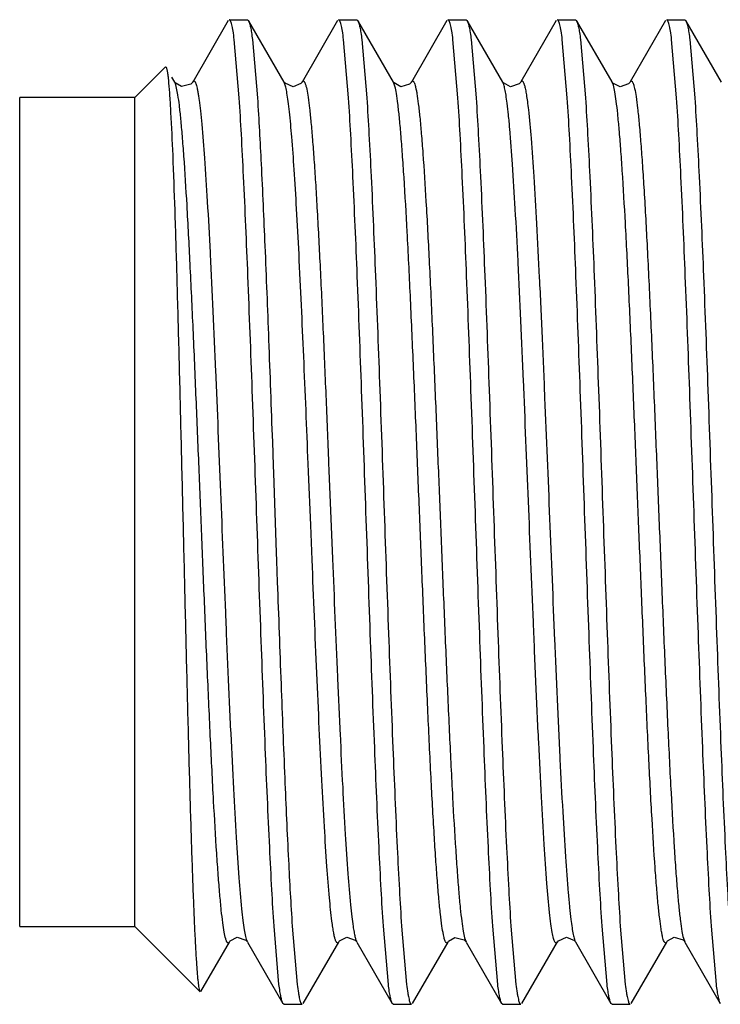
# Model space of a CAD drawing. Header units: inches. Extents: x 0 to 22, y 0 to 17.
# Tile 16 of 42: x 7.298 to 7.476, y 9.406 to 9.656. Entities that reach past the tile are written whole.
import ezdxf

# ---------------------------------------------------------------- set-up
doc = ezdxf.new("R2010")
doc.units = ezdxf.units.IN
doc.header["$LTSCALE"] = 1.21
doc.header["$MEASUREMENT"] = 0
doc.layers.get('0').update_dxf_attribs({"linetype": 'CONTINUOUS'})

msp = doc.modelspace()

# ---------------------------------------------------------------- linework, layer by layer
at = {"color": 7, "linetype": 'CONTINUOUS'}
for p, q in [((7.35076, 9.65542), (7.34175, 9.63983)), ((7.35104, 9.65565), (7.35565, 9.65565)), ((7.35565, 9.65565), (7.35592, 9.65542)), ((7.36494, 9.63983), (7.35592, 9.65542)), ((7.37854, 9.65542), (7.36952, 9.63983)), ((7.37881, 9.65565), (7.38343, 9.65565)), ((7.38343, 9.65565), (7.3837, 9.65542)), ((7.39272, 9.63983), (7.3837, 9.65542)), ((7.40632, 9.65542), (7.3973, 9.63983)), ((7.40659, 9.65565), (7.41121, 9.65565)), ((7.41121, 9.65565), (7.41148, 9.65542)), ((7.4205, 9.63983), (7.41148, 9.65542)), ((7.4341, 9.65543), (7.42509, 9.63985)), ((7.43437, 9.65565), (7.43899, 9.65565)), ((7.43899, 9.65565), (7.43925, 9.65543)), ((7.44827, 9.63985), (7.43926, 9.65543)), ((7.46188, 9.65542), (7.45286, 9.63984)), ((7.46215, 9.65565), (7.46677, 9.65565)), ((7.46677, 9.65565), (7.46704, 9.65542)), ((7.47606, 9.63983), (7.46704, 9.65542)), ((7.35356, 9.63581), (7.3523, 9.65059)), ((7.35692, 9.65059), (7.35818, 9.63581)), ((7.38134, 9.63581), (7.38007, 9.65059)), ((7.3847, 9.65059), (7.38596, 9.63581)), ((7.40912, 9.63581), (7.40785, 9.65059)), ((7.41247, 9.65059), (7.41374, 9.63581)), ((7.43689, 9.63581), (7.43563, 9.65059)), ((7.44025, 9.65059), (7.44151, 9.63581)), ((7.46467, 9.63581), (7.46341, 9.65059)), ((7.46803, 9.65059), (7.46929, 9.63581)), ((7.32704, 9.6359), (7.3348, 9.64366)), ((7.3348, 9.64366), (7.33499, 9.6436)), ((7.33717, 9.63983), (7.33646, 9.64106)), ((7.365, 9.63974), (7.36494, 9.63983)), ((7.39275, 9.63979), (7.39272, 9.63984)), ((7.42052, 9.63979), (7.4205, 9.63984)), ((7.42508, 9.63984), (7.42509, 9.63985)), ((7.44827, 9.63984), (7.44827, 9.63985)), ((7.44833, 9.63975), (7.44828, 9.63983)), ((7.29779, 9.4254), (7.29779, 9.6359)), ((7.32704, 9.6359), (7.29779, 9.6359)), ((7.32704, 9.4254), (7.32704, 9.6359)), ((7.36197, 9.54844), (7.36218, 9.54249)), ((7.36218, 9.54249), (7.36225, 9.54049)), ((7.36225, 9.54049), (7.36296, 9.52038)), ((7.36296, 9.52038), (7.36304, 9.51824)), ((7.36304, 9.51824), (7.36323, 9.51286)), ((7.29779, 9.4254), (7.32704, 9.4254)), ((7.32704, 9.4254), (7.3436, 9.40884)), ((7.36366, 9.41072), (7.3624, 9.4255)), ((7.36702, 9.4255), (7.36828, 9.41072)), ((7.39144, 9.41072), (7.39018, 9.4255)), ((7.3948, 9.4255), (7.39606, 9.41072)), ((7.41922, 9.41072), (7.41795, 9.4255)), ((7.42257, 9.4255), (7.42384, 9.41072)), ((7.44699, 9.41072), (7.44573, 9.4255)), ((7.45035, 9.42549), (7.45161, 9.41072)), ((7.47477, 9.41072), (7.47351, 9.4255)), ((7.34378, 9.4089), (7.35105, 9.42147)), ((7.35549, 9.42169), (7.35563, 9.42148)), ((7.35563, 9.42147), (7.36465, 9.40589)), ((7.36981, 9.40589), (7.37883, 9.42147)), ((7.38327, 9.42168), (7.38341, 9.42148)), ((7.38341, 9.42147), (7.39243, 9.40589)), ((7.39759, 9.40588), (7.4066, 9.42146)), ((7.41099, 9.42175), (7.41119, 9.42148)), ((7.41119, 9.42147), (7.42021, 9.40588)), ((7.42537, 9.40589), (7.43439, 9.42148)), ((7.43889, 9.4216), (7.43897, 9.42148)), ((7.43897, 9.42148), (7.44798, 9.40589)), ((7.45314, 9.40588), (7.46216, 9.42147)), ((7.46656, 9.42174), (7.46674, 9.42148)), ((7.46675, 9.42147), (7.46676, 9.42145)), ((7.46676, 9.42145), (7.47577, 9.40588)), ((7.36492, 9.40565), (7.36465, 9.40589)), ((7.36492, 9.40565), (7.36954, 9.40565)), ((7.3927, 9.40565), (7.39243, 9.40589)), ((7.3927, 9.40565), (7.39732, 9.40565)), ((7.42048, 9.40565), (7.42021, 9.40588)), ((7.42048, 9.40565), (7.4251, 9.40565)), ((7.44826, 9.40565), (7.44799, 9.40589)), ((7.44826, 9.40565), (7.45288, 9.40565))]:
    msp.add_line(p, q, dxfattribs=at)
at = {"color": 9, "linetype": 'CONTINUOUS'}
for p, q in [((7.34175, 9.63983), (7.34203, 9.6401)), ((7.33744, 9.63915), (7.33717, 9.63983)), ((7.33798, 9.6366), (7.33744, 9.63915)), ((7.36509, 9.63952), (7.36494, 9.63983)), ((7.39311, 9.63875), (7.39272, 9.63983)), ((7.4486, 9.639), (7.44828, 9.63983)), ((7.37117, 9.54087), (7.37108, 9.54289)), ((7.37627, 9.5431), (7.37635, 9.54108)), ((7.37171, 9.52735), (7.37117, 9.54087)), ((7.37635, 9.54108), (7.37709, 9.5229)), ((7.37198, 9.52071), (7.37171, 9.52735)), ((7.37709, 9.5229), (7.37726, 9.51878)), ((7.37207, 9.51851), (7.37198, 9.52071)), ((7.3555, 9.42176), (7.35563, 9.42148)), ((7.41082, 9.42249), (7.41119, 9.42148)), ((7.46639, 9.42243), (7.46674, 9.42148))]:
    msp.add_line(p, q, dxfattribs=at)
at = {"color": 7, "linetype": 'CONTINUOUS'}
for points in [[(7.34174, 9.63982), (7.34126, 9.63926), (7.33889, 9.63865), (7.3373, 9.63963), (7.33717, 9.63982)], [(7.36952, 9.63983), (7.36925, 9.63946), (7.36725, 9.6386), (7.36519, 9.6395), (7.365, 9.63974)], [(7.3973, 9.63983), (7.39685, 9.63929), (7.39458, 9.63863), (7.3929, 9.63958), (7.39275, 9.63979)], [(7.42508, 9.63983), (7.42469, 9.63935), (7.42247, 9.63862), (7.42068, 9.63958), (7.42052, 9.63979)], [(7.45285, 9.63983), (7.45248, 9.63936), (7.45035, 9.63861), (7.4485, 9.63952), (7.44833, 9.63975)], [(7.35105, 9.42147), (7.35123, 9.42173), (7.35302, 9.42269), (7.35525, 9.42196), (7.35549, 9.42169)], [(7.37883, 9.42147), (7.37906, 9.42179), (7.38091, 9.4227), (7.38303, 9.42195), (7.38327, 9.42168)], [(7.40661, 9.42147), (7.40675, 9.42168), (7.40834, 9.42265), (7.41071, 9.42205), (7.41099, 9.42175)], [(7.43439, 9.42147), (7.43463, 9.42181), (7.43669, 9.42271), (7.43869, 9.42185), (7.43889, 9.4216)], [(7.46216, 9.42147), (7.46234, 9.42173), (7.46403, 9.42268), (7.46629, 9.42202), (7.46656, 9.42174)]]:
    msp.add_lwpolyline(points, dxfattribs=at)
for points, knots in [([(7.3523, 9.65059), (7.3522, 9.65133), (7.35206, 9.65236), (7.35184, 9.65362), (7.35168, 9.65433), (7.35153, 9.65489), (7.3514, 9.65526), (7.35128, 9.65547), (7.35119, 9.65559), (7.35109, 9.65565), (7.35104, 9.65565)], [0, 0, 0, 0, 0.419292, 0.585667, 0.72319, 0.832019, 0.91265, 0.942833, 0.966773, 1, 1, 1, 1]), ([(7.35592, 9.65542), (7.35597, 9.65533), (7.35606, 9.65513), (7.35625, 9.65458), (7.35646, 9.65365), (7.3567, 9.65225), (7.35684, 9.65119), (7.35692, 9.65059)], [0, 0, 0, 0, 0.059009, 0.136373, 0.347764, 0.635621, 1, 1, 1, 1]), ([(7.38007, 9.65059), (7.37998, 9.65133), (7.37984, 9.65236), (7.37962, 9.65362), (7.37946, 9.65433), (7.37931, 9.65489), (7.37917, 9.65526), (7.37906, 9.65547), (7.37897, 9.65559), (7.37887, 9.65565), (7.37881, 9.65565)], [0, 0, 0, 0, 0.419289, 0.585664, 0.723187, 0.832017, 0.912648, 0.942831, 0.966772, 1, 1, 1, 1]), ([(7.3837, 9.65542), (7.38375, 9.65533), (7.38384, 9.65513), (7.38402, 9.65458), (7.38423, 9.65365), (7.38448, 9.65225), (7.38462, 9.65119), (7.3847, 9.65059)], [0, 0, 0, 0, 0.059117, 0.136564, 0.348026, 0.63582, 1, 1, 1, 1]), ([(7.40785, 9.65059), (7.40776, 9.65133), (7.40762, 9.65236), (7.40739, 9.65362), (7.40724, 9.65433), (7.40709, 9.65489), (7.40695, 9.65526), (7.40684, 9.65547), (7.40675, 9.65559), (7.40665, 9.65565), (7.40659, 9.65565)], [0, 0, 0, 0, 0.419265, 0.585632, 0.723152, 0.831982, 0.912619, 0.942807, 0.966754, 1, 1, 1, 1]), ([(7.41147, 9.65542), (7.41152, 9.65534), (7.41161, 9.65513), (7.4118, 9.65459), (7.41201, 9.65366), (7.41225, 9.65226), (7.4124, 9.65119), (7.41247, 9.65059)], [0, 0, 0, 0, 0.058702, 0.135859, 0.347104, 0.635139, 1, 1, 1, 1]), ([(7.43563, 9.65059), (7.43554, 9.65133), (7.4354, 9.65236), (7.43517, 9.65362), (7.43502, 9.65433), (7.43487, 9.65489), (7.43473, 9.65526), (7.43462, 9.65547), (7.43452, 9.65559), (7.43443, 9.65565), (7.43437, 9.65565)], [0, 0, 0, 0, 0.419072, 0.585351, 0.722795, 0.831573, 0.912203, 0.94242, 0.966432, 1, 1, 1, 1]), ([(7.43926, 9.65543), (7.4393, 9.65534), (7.4394, 9.65514), (7.43958, 9.6546), (7.43979, 9.65367), (7.44003, 9.65226), (7.44018, 9.65119), (7.44025, 9.65059)], [0, 0, 0, 0, 0.058513, 0.135477, 0.346497, 0.634642, 1, 1, 1, 1]), ([(7.46341, 9.65059), (7.46332, 9.65133), (7.46317, 9.65236), (7.46295, 9.65362), (7.46279, 9.65433), (7.46264, 9.65489), (7.4625, 9.65526), (7.46239, 9.65547), (7.4623, 9.65559), (7.4622, 9.65565), (7.46215, 9.65565)], [0, 0, 0, 0, 0.419466, 0.585926, 0.723525, 0.83241, 0.913055, 0.943214, 0.967092, 1, 1, 1, 1]), ([(7.46704, 9.65542), (7.46709, 9.65533), (7.46718, 9.65512), (7.46736, 9.65458), (7.46757, 9.65365), (7.46781, 9.65225), (7.46795, 9.65119), (7.46803, 9.65059)], [0, 0, 0, 0, 0.059155, 0.13663, 0.348115, 0.635887, 1, 1, 1, 1]), ([(7.33499, 9.64359), (7.33502, 9.64353), (7.33508, 9.64338), (7.3352, 9.64295), (7.33533, 9.64218), (7.33549, 9.64099), (7.33558, 9.64007), (7.33563, 9.63955)], [0, 0, 0, 0, 0.049223, 0.119616, 0.325584, 0.619114, 1, 1, 1, 1]), ([(7.33563, 9.63955), (7.33573, 9.63846), (7.33592, 9.63599), (7.33628, 9.62988), (7.33671, 9.62022), (7.33721, 9.60643), (7.3377, 9.59008), (7.3382, 9.5717), (7.33869, 9.55191), (7.33919, 9.53135), (7.33968, 9.51067), (7.34017, 9.49053), (7.34058, 9.47437), (7.34091, 9.46219), (7.34116, 9.45377), (7.3414, 9.44593), (7.34165, 9.43872), (7.34189, 9.4322), (7.34213, 9.42642), (7.34237, 9.42142), (7.34258, 9.41775), (7.34275, 9.41524), (7.34287, 9.41367), (7.34299, 9.41232), (7.34311, 9.41119), (7.34323, 9.41029), (7.34334, 9.4096), (7.34344, 9.40917), (7.34353, 9.40894), (7.34358, 9.40886), (7.3436, 9.40884)], [0, 0, 0, 0, 0.014197, 0.032275, 0.079434, 0.13986, 0.211514, 0.291993, 0.378663, 0.468702, 0.559232, 0.647388, 0.730416, 0.769199, 0.805764, 0.839823, 0.871128, 0.899453, 0.924572, 0.946306, 0.964514, 0.972252, 0.979057, 0.984919, 0.989833, 0.993794, 0.9968, 0.998857, 0.999537, 1, 1, 1, 1]), ([(7.3624, 9.4255), (7.3622, 9.42858), (7.36181, 9.43524), (7.36104, 9.45032), (7.36011, 9.47199), (7.35905, 9.50038), (7.35798, 9.53065), (7.35691, 9.56093), (7.35584, 9.58932), (7.35492, 9.61099), (7.35415, 9.62607), (7.35376, 9.63273), (7.35356, 9.63581)], [0, 0, 0, 0, 0.04399, 0.09506, 0.215228, 0.353058, 0.500002, 0.646946, 0.784775, 0.904941, 0.956011, 1, 1, 1, 1]), ([(7.35818, 9.63581), (7.35855, 9.63022), (7.35922, 9.6177), (7.36014, 9.59721), (7.36106, 9.57367), (7.36166, 9.55707), (7.36197, 9.54844)], [0, 0, 0, 0, 0.192062, 0.430251, 0.703715, 1, 1, 1, 1]), ([(7.39018, 9.4255), (7.38997, 9.42858), (7.38958, 9.43524), (7.38882, 9.45032), (7.38789, 9.47199), (7.38683, 9.50038), (7.38576, 9.53065), (7.38469, 9.56093), (7.38362, 9.58932), (7.3827, 9.61099), (7.38193, 9.62607), (7.38154, 9.63273), (7.38134, 9.63581)], [0, 0, 0, 0, 0.04399, 0.095061, 0.215228, 0.353058, 0.500002, 0.646946, 0.784775, 0.904941, 0.956011, 1, 1, 1, 1]), ([(7.38596, 9.63581), (7.38616, 9.63273), (7.38655, 9.62607), (7.38732, 9.61099), (7.38824, 9.58932), (7.38931, 9.56093), (7.39038, 9.53065), (7.39145, 9.50038), (7.39251, 9.47198), (7.39344, 9.45032), (7.3942, 9.43524), (7.39459, 9.42858), (7.3948, 9.4255)], [0, 0, 0, 0, 0.04399, 0.095061, 0.215228, 0.353058, 0.500002, 0.646946, 0.784775, 0.904941, 0.956011, 1, 1, 1, 1]), ([(7.41795, 9.4255), (7.41775, 9.42858), (7.41736, 9.43524), (7.41659, 9.45032), (7.41567, 9.47199), (7.41461, 9.50038), (7.41354, 9.53065), (7.41246, 9.56093), (7.4114, 9.58932), (7.41048, 9.61099), (7.40971, 9.62607), (7.40932, 9.63273), (7.40912, 9.63581)], [0, 0, 0, 0, 0.04399, 0.09506, 0.215228, 0.353057, 0.500002, 0.646946, 0.784775, 0.904941, 0.95601, 1, 1, 1, 1]), ([(7.41374, 9.63581), (7.41394, 9.63273), (7.41433, 9.62607), (7.4151, 9.61099), (7.41602, 9.58932), (7.41708, 9.56093), (7.41815, 9.53065), (7.41923, 9.50038), (7.42029, 9.47199), (7.42121, 9.45032), (7.42198, 9.43524), (7.42237, 9.42858), (7.42257, 9.4255)], [0, 0, 0, 0, 0.04399, 0.09506, 0.215228, 0.353057, 0.500001, 0.646946, 0.784775, 0.904941, 0.95601, 1, 1, 1, 1]), ([(7.44573, 9.4255), (7.44553, 9.42858), (7.44514, 9.43524), (7.44437, 9.45032), (7.44345, 9.47199), (7.44238, 9.50038), (7.44131, 9.53065), (7.44024, 9.56093), (7.43917, 9.58932), (7.43825, 9.61099), (7.43749, 9.62607), (7.43709, 9.63273), (7.43689, 9.63581)], [0, 0, 0, 0, 0.04399, 0.095061, 0.215228, 0.353058, 0.500003, 0.646947, 0.784775, 0.904941, 0.956011, 1, 1, 1, 1]), ([(7.44151, 9.63581), (7.44171, 9.63272), (7.44211, 9.62607), (7.44287, 9.61098), (7.4438, 9.58931), (7.44486, 9.56092), (7.44593, 9.53065), (7.447, 9.50037), (7.44807, 9.47198), (7.44899, 9.45031), (7.44976, 9.43523), (7.45015, 9.42857), (7.45035, 9.42549)], [0, 0, 0, 0, 0.043994, 0.095068, 0.21524, 0.353072, 0.500017, 0.646959, 0.784785, 0.904946, 0.956013, 1, 1, 1, 1]), ([(7.47351, 9.4255), (7.47331, 9.42858), (7.47292, 9.43524), (7.47215, 9.45033), (7.47123, 9.47199), (7.47016, 9.50039), (7.46909, 9.53066), (7.46802, 9.56093), (7.46695, 9.58933), (7.46603, 9.61099), (7.46526, 9.62608), (7.46487, 9.63273), (7.46467, 9.63581)], [0, 0, 0, 0, 0.043994, 0.095068, 0.21524, 0.353072, 0.500017, 0.646959, 0.784785, 0.904946, 0.956013, 1, 1, 1, 1]), ([(7.46929, 9.63581), (7.46949, 9.63273), (7.46988, 9.62607), (7.47065, 9.61099), (7.47157, 9.58932), (7.47264, 9.56093), (7.47371, 9.53065), (7.47478, 9.50038), (7.47585, 9.47198), (7.47677, 9.45032), (7.47754, 9.43523), (7.47793, 9.42858), (7.47813, 9.4255)], [0, 0, 0, 0, 0.04399, 0.095061, 0.215228, 0.353058, 0.500003, 0.646947, 0.784776, 0.904941, 0.956011, 1, 1, 1, 1]), ([(7.36323, 9.51286), (7.36354, 9.50423), (7.36414, 9.48763), (7.36506, 9.4641), (7.36597, 9.44361), (7.36665, 9.43108), (7.36702, 9.4255)], [0, 0, 0, 0, 0.296287, 0.569751, 0.807939, 1, 1, 1, 1]), ([(7.36465, 9.40589), (7.36461, 9.40597), (7.36451, 9.40618), (7.36433, 9.40672), (7.36412, 9.40765), (7.36388, 9.40906), (7.36373, 9.41012), (7.36366, 9.41072)], [0, 0, 0, 0, 0.059009, 0.136373, 0.347764, 0.635621, 1, 1, 1, 1]), ([(7.36828, 9.41072), (7.36837, 9.40998), (7.36852, 9.40895), (7.36874, 9.40769), (7.36889, 9.40698), (7.36905, 9.40642), (7.36918, 9.40605), (7.3693, 9.40584), (7.36939, 9.40572), (7.36948, 9.40565), (7.36954, 9.40565)], [0, 0, 0, 0, 0.419289, 0.585663, 0.723186, 0.832016, 0.912647, 0.942831, 0.966772, 1, 1, 1, 1]), ([(7.39243, 9.40589), (7.39238, 9.40597), (7.39229, 9.40618), (7.39211, 9.40672), (7.3919, 9.40765), (7.39166, 9.40906), (7.39151, 9.41012), (7.39144, 9.41072)], [0, 0, 0, 0, 0.059008, 0.136372, 0.347763, 0.63562, 1, 1, 1, 1]), ([(7.39606, 9.41072), (7.39615, 9.40998), (7.39629, 9.40895), (7.39652, 9.40769), (7.39667, 9.40698), (7.39682, 9.40642), (7.39696, 9.40605), (7.39707, 9.40584), (7.39716, 9.40572), (7.39726, 9.40565), (7.39732, 9.40565)], [0, 0, 0, 0, 0.419068, 0.585347, 0.722791, 0.83157, 0.9122, 0.942418, 0.966431, 1, 1, 1, 1]), ([(7.42022, 9.40588), (7.42017, 9.40597), (7.42007, 9.40617), (7.41989, 9.40672), (7.41968, 9.40765), (7.41944, 9.40905), (7.41929, 9.41012), (7.41922, 9.41072)], [0, 0, 0, 0, 0.058701, 0.135856, 0.347099, 0.635136, 1, 1, 1, 1]), ([(7.42384, 9.41072), (7.42393, 9.40998), (7.42407, 9.40895), (7.4243, 9.40769), (7.42445, 9.40698), (7.4246, 9.40642), (7.42474, 9.40605), (7.42485, 9.40584), (7.42494, 9.40572), (7.42504, 9.40565), (7.4251, 9.40565)], [0, 0, 0, 0, 0.419279, 0.585651, 0.723174, 0.832006, 0.912641, 0.942827, 0.96677, 1, 1, 1, 1]), ([(7.44799, 9.40589), (7.44794, 9.40598), (7.44785, 9.40618), (7.44767, 9.40673), (7.44745, 9.40766), (7.44721, 9.40906), (7.44707, 9.41012), (7.44699, 9.41072)], [0, 0, 0, 0, 0.059152, 0.136624, 0.348107, 0.635881, 1, 1, 1, 1]), ([(7.45161, 9.41072), (7.45171, 9.40998), (7.45185, 9.40895), (7.45208, 9.40769), (7.45223, 9.40698), (7.45239, 9.40642), (7.45252, 9.40605), (7.45263, 9.40584), (7.45272, 9.40572), (7.45282, 9.40565), (7.45288, 9.40565)], [0, 0, 0, 0, 0.41947, 0.58593, 0.723529, 0.832414, 0.913058, 0.943216, 0.967094, 1, 1, 1, 1]), ([(7.47577, 9.40588), (7.47572, 9.40596), (7.47563, 9.40617), (7.47544, 9.40671), (7.47523, 9.40764), (7.47499, 9.40905), (7.47485, 9.41012), (7.47477, 9.41072)], [0, 0, 0, 0, 0.058512, 0.135474, 0.346493, 0.63464, 1, 1, 1, 1])]:
    msp.add_open_spline(points, degree=3, knots=knots, dxfattribs=at)
at = {"color": 9, "linetype": 'CONTINUOUS'}
for points, knots in [([(7.34203, 9.6401), (7.34217, 9.64011), (7.34233, 9.63991), (7.34244, 9.63968), (7.34256, 9.63939), (7.34271, 9.63893), (7.34287, 9.63824), (7.34304, 9.63739), (7.34322, 9.63637), (7.34332, 9.63563), (7.34338, 9.63523)], [0, 0, 0, 0, 0.079465, 0.113857, 0.15521, 0.26, 0.395756, 0.563823, 0.765025, 1, 1, 1, 1]), ([(7.36952, 9.63983), (7.36955, 9.63988), (7.36961, 9.63997), (7.36972, 9.64007), (7.36983, 9.64011), (7.36995, 9.64007), (7.37005, 9.63997), (7.37015, 9.63982), (7.37025, 9.63961), (7.37031, 9.63945), (7.37035, 9.63936)], [0, 0, 0, 0, 0.132125, 0.231011, 0.308827, 0.386419, 0.484759, 0.616175, 0.786786, 1, 1, 1, 1]), ([(7.3973, 9.63983), (7.39733, 9.63988), (7.39738, 9.63995), (7.39746, 9.64004), (7.39755, 9.64009), (7.39768, 9.6401), (7.3978, 9.64001), (7.3979, 9.63987), (7.39803, 9.63963), (7.39817, 9.63923), (7.39835, 9.63861), (7.39852, 9.63782), (7.39863, 9.63722), (7.39868, 9.63689)], [0, 0, 0, 0, 0.039075, 0.069903, 0.094439, 0.116081, 0.167243, 0.20368, 0.249191, 0.370238, 0.534272, 0.743662, 1, 1, 1, 1]), ([(7.42509, 9.63984), (7.42512, 9.6399), (7.42518, 9.63999), (7.4253, 9.64009), (7.42544, 9.6401), (7.42557, 9.64002), (7.42568, 9.63987), (7.4258, 9.63964), (7.42591, 9.63934), (7.42603, 9.63896), (7.42615, 9.63849), (7.42632, 9.6377), (7.42653, 9.63649), (7.42678, 9.63476), (7.42693, 9.63349), (7.42701, 9.63279)], [0, 0, 0, 0, 0.024518, 0.042202, 0.056604, 0.073162, 0.095981, 0.127, 0.167172, 0.217053, 0.27705, 0.347498, 0.520622, 0.737758, 1, 1, 1, 1]), ([(7.45286, 9.63983), (7.4529, 9.6399), (7.45297, 9.64001), (7.45311, 9.6401), (7.45321, 9.6401), (7.45328, 9.64006), (7.45335, 9.64001), (7.45345, 9.63988), (7.45358, 9.63964), (7.45371, 9.63927), (7.45386, 9.63878), (7.45394, 9.63842), (7.45399, 9.63821)], [0, 0, 0, 0, 0.091099, 0.153119, 0.180329, 0.209814, 0.244833, 0.287531, 0.400602, 0.55518, 0.754279, 1, 1, 1, 1]), ([(7.36632, 9.63229), (7.36622, 9.63317), (7.36604, 9.63474), (7.36573, 9.63682), (7.36544, 9.63836), (7.36522, 9.6392), (7.36509, 9.63952)], [0, 0, 0, 0, 0.360972, 0.646233, 0.858109, 1, 1, 1, 1]), ([(7.37035, 9.63936), (7.37041, 9.63917), (7.37054, 9.63872), (7.3708, 9.63759), (7.3711, 9.63572), (7.37146, 9.6329), (7.37182, 9.62933), (7.37219, 9.625), (7.37257, 9.61993), (7.37295, 9.61416), (7.37348, 9.60523), (7.37412, 9.59284), (7.37486, 9.57692), (7.37557, 9.56016), (7.37604, 9.54879), (7.37627, 9.5431)], [0, 0, 0, 0, 0.006272, 0.014317, 0.035974, 0.065304, 0.102539, 0.147638, 0.200427, 0.260547, 0.327401, 0.47842, 0.646303, 0.822768, 1, 1, 1, 1]), ([(7.40543, 9.42332), (7.40528, 9.42405), (7.405, 9.42578), (7.40463, 9.42879), (7.40425, 9.43264), (7.40386, 9.43731), (7.40347, 9.44278), (7.40291, 9.45151), (7.40224, 9.46393), (7.40147, 9.48015), (7.40071, 9.49751), (7.39998, 9.51517), (7.39927, 9.53278), (7.39856, 9.5504), (7.39782, 9.56804), (7.39706, 9.58521), (7.39629, 9.60103), (7.39561, 9.61298), (7.39505, 9.62127), (7.39466, 9.62636), (7.39428, 9.63063), (7.3939, 9.63407), (7.39354, 9.63669), (7.39326, 9.63816), (7.39311, 9.63875)], [0, 0, 0, 0, 0.010279, 0.024319, 0.042228, 0.063968, 0.089444, 0.118434, 0.185646, 0.262255, 0.344131, 0.427179, 0.507788, 0.589104, 0.672216, 0.753218, 0.827918, 0.892316, 0.919648, 0.943336, 0.963238, 0.979274, 0.991482, 1, 1, 1, 1]), ([(7.42162, 9.63444), (7.42153, 9.63512), (7.42137, 9.63633), (7.42109, 9.63791), (7.42085, 9.63893), (7.42065, 9.63952), (7.42055, 9.63974), (7.4205, 9.63983)], [0, 0, 0, 0, 0.37291, 0.661473, 0.868639, 0.943317, 1, 1, 1, 1]), ([(7.46074, 9.42471), (7.46059, 9.4256), (7.46032, 9.42766), (7.45995, 9.43116), (7.45957, 9.43546), (7.45902, 9.44273), (7.45835, 9.45355), (7.45758, 9.46821), (7.45682, 9.48458), (7.45609, 9.50183), (7.45537, 9.5192), (7.45468, 9.53654), (7.45397, 9.55389), (7.45324, 9.57125), (7.45249, 9.58799), (7.45172, 9.60328), (7.45106, 9.61477), (7.45051, 9.62267), (7.45012, 9.62748), (7.44975, 9.63149), (7.44938, 9.63471), (7.44902, 9.63712), (7.44875, 9.63846), (7.4486, 9.639)], [0, 0, 0, 0, 0.012636, 0.029019, 0.049164, 0.07299, 0.130948, 0.200501, 0.27816, 0.359867, 0.441788, 0.521137, 0.602276, 0.684451, 0.763861, 0.836434, 0.898434, 0.924556, 0.947075, 0.965882, 0.980914, 0.992239, 1, 1, 1, 1]), ([(7.45399, 9.63821), (7.45414, 9.63752), (7.45442, 9.63585), (7.45479, 9.63291), (7.45517, 9.62914), (7.45556, 9.62452), (7.45596, 9.6191), (7.45652, 9.61039), (7.4572, 9.59796), (7.45798, 9.58169), (7.45874, 9.56423), (7.45947, 9.54646), (7.46019, 9.52873), (7.4609, 9.51099), (7.46164, 9.49323), (7.46241, 9.47596), (7.46319, 9.46006), (7.46387, 9.44806), (7.46443, 9.43976), (7.46483, 9.43468), (7.46521, 9.43043), (7.46559, 9.42702), (7.46596, 9.42444), (7.46624, 9.42301), (7.46639, 9.42243)], [0, 0, 0, 0, 0.009857, 0.023502, 0.041054, 0.062494, 0.087727, 0.116546, 0.183623, 0.260358, 0.342563, 0.426053, 0.507119, 0.58883, 0.672368, 0.753763, 0.82874, 0.893236, 0.920537, 0.944138, 0.963903, 0.979753, 0.991737, 1, 1, 1, 1]), ([(7.35012, 9.42231), (7.34997, 9.42285), (7.34969, 9.42419), (7.34934, 9.42661), (7.34897, 9.42982), (7.34859, 9.43384), (7.34821, 9.43865), (7.34766, 9.44655), (7.34699, 9.45804), (7.34623, 9.47333), (7.34547, 9.49008), (7.34474, 9.50743), (7.34404, 9.52478), (7.34334, 9.54212), (7.34263, 9.55949), (7.34189, 9.57675), (7.34113, 9.59311), (7.34037, 9.60777), (7.3397, 9.61858), (7.33915, 9.62585), (7.33877, 9.63016), (7.3384, 9.63365), (7.33812, 9.63571), (7.33798, 9.6366)], [0, 0, 0, 0, 0.007768, 0.019101, 0.03414, 0.052954, 0.07548, 0.101609, 0.163619, 0.236198, 0.31561, 0.397784, 0.478919, 0.558266, 0.640187, 0.72189, 0.799542, 0.869085, 0.927033, 0.950853, 0.970992, 0.987369, 1, 1, 1, 1]), ([(7.34338, 9.63523), (7.3435, 9.63432), (7.34374, 9.63229), (7.34423, 9.62738), (7.34482, 9.61972), (7.3455, 9.60886), (7.34618, 9.59605), (7.34686, 9.58179), (7.34775, 9.56152), (7.34879, 9.53586), (7.34982, 9.51013), (7.35069, 9.48968), (7.35136, 9.47476), (7.35204, 9.46091), (7.35272, 9.44869), (7.3534, 9.43854), (7.3539, 9.43252), (7.35417, 9.42992)], [0, 0, 0, 0, 0.01338, 0.029857, 0.071939, 0.125444, 0.188634, 0.259042, 0.33377, 0.484723, 0.633615, 0.709591, 0.783251, 0.851616, 0.911895, 0.961844, 1, 1, 1, 1]), ([(7.39868, 9.63689), (7.39883, 9.63604), (7.3991, 9.63405), (7.39947, 9.63065), (7.39985, 9.62646), (7.4004, 9.61931), (7.40107, 9.60865), (7.40184, 9.59412), (7.40259, 9.57785), (7.40333, 9.56063), (7.40405, 9.54325), (7.40474, 9.52592), (7.40545, 9.50857), (7.40618, 9.49121), (7.40693, 9.4744), (7.40769, 9.45898), (7.40836, 9.44737), (7.40891, 9.43935), (7.40929, 9.43443), (7.40967, 9.43031), (7.41004, 9.42699), (7.4104, 9.42447), (7.41067, 9.42305), (7.41082, 9.42249)], [0, 0, 0, 0, 0.012148, 0.028026, 0.04767, 0.071004, 0.128068, 0.19691, 0.274104, 0.355613, 0.437587, 0.516982, 0.597868, 0.680039, 0.759705, 0.832808, 0.895573, 0.922145, 0.94514, 0.964438, 0.979966, 0.991775, 1, 1, 1, 1]), ([(7.43241, 9.42893), (7.43214, 9.4314), (7.43164, 9.43717), (7.43096, 9.44696), (7.43028, 9.45889), (7.4296, 9.47252), (7.42893, 9.48731), (7.42806, 9.50773), (7.42702, 9.53346), (7.42598, 9.55914), (7.4251, 9.57947), (7.42442, 9.59391), (7.42374, 9.60697), (7.42306, 9.61817), (7.42247, 9.62613), (7.42199, 9.6313), (7.42174, 9.63346), (7.42162, 9.63444)], [0, 0, 0, 0, 0.036219, 0.084354, 0.143092, 0.210302, 0.28326, 0.35898, 0.508194, 0.658558, 0.73361, 0.80482, 0.869249, 0.924342, 0.968245, 0.985669, 1, 1, 1, 1]), ([(7.42701, 9.63279), (7.42728, 9.63038), (7.42779, 9.62472), (7.42846, 9.61509), (7.42914, 9.60329), (7.42982, 9.58976), (7.43049, 9.57503), (7.43137, 9.55462), (7.4324, 9.5289), (7.43344, 9.5032), (7.43432, 9.48285), (7.435, 9.46834), (7.43568, 9.45516), (7.43636, 9.44383), (7.43695, 9.43573), (7.43744, 9.43045), (7.43768, 9.42823), (7.4378, 9.42722)], [0, 0, 0, 0, 0.035374, 0.082714, 0.140775, 0.207476, 0.280122, 0.355728, 0.505128, 0.655254, 0.730443, 0.801994, 0.866954, 0.922732, 0.967422, 0.985255, 1, 1, 1, 1]), ([(7.37108, 9.54289), (7.37072, 9.55198), (7.36998, 9.56972), (7.36901, 9.59129), (7.36817, 9.60712), (7.36758, 9.61705), (7.36698, 9.62528), (7.36655, 9.63016), (7.36632, 9.63229)], [0, 0, 0, 0, 0.304804, 0.595024, 0.723556, 0.835647, 0.928383, 1, 1, 1, 1]), ([(7.37711, 9.42677), (7.37686, 9.42873), (7.3764, 9.43336), (7.37578, 9.44135), (7.37515, 9.45131), (7.37452, 9.46297), (7.37388, 9.47596), (7.37305, 9.49462), (7.37246, 9.50891), (7.37207, 9.51851)], [0, 0, 0, 0, 0.064339, 0.152035, 0.261637, 0.390132, 0.533284, 0.686082, 1, 1, 1, 1]), ([(7.37726, 9.51878), (7.37766, 9.5088), (7.37827, 9.49397), (7.37914, 9.47465), (7.3798, 9.4613), (7.38045, 9.44945), (7.3811, 9.4395), (7.38167, 9.43252), (7.38213, 9.42809), (7.38237, 9.42626), (7.38249, 9.42545)], [0, 0, 0, 0, 0.320574, 0.476065, 0.620761, 0.749207, 0.856943, 0.94094, 0.973602, 1, 1, 1, 1]), ([(7.35417, 9.42992), (7.35427, 9.42891), (7.35447, 9.42712), (7.3548, 9.42476), (7.35508, 9.4232), (7.35532, 9.42227), (7.35544, 9.42191), (7.3555, 9.42176)], [0, 0, 0, 0, 0.366246, 0.653086, 0.863077, 0.940315, 1, 1, 1, 1]), ([(7.43376, 9.4215), (7.43369, 9.42162), (7.43357, 9.42191), (7.43333, 9.42271), (7.43304, 9.42411), (7.43271, 9.4263), (7.43251, 9.42798), (7.43241, 9.42893)], [0, 0, 0, 0, 0.052724, 0.124493, 0.32933, 0.620113, 1, 1, 1, 1]), ([(7.37883, 9.42147), (7.3788, 9.42142), (7.37874, 9.42133), (7.37864, 9.42123), (7.37852, 9.4212), (7.3784, 9.42124), (7.3783, 9.42134), (7.37819, 9.42151), (7.37809, 9.42173), (7.37794, 9.42215), (7.37775, 9.42285), (7.37753, 9.42391), (7.37731, 9.42524), (7.37718, 9.42623), (7.37711, 9.42677)], [0, 0, 0, 0, 0.029106, 0.050779, 0.067864, 0.08519, 0.107453, 0.137319, 0.176103, 0.22454, 0.352138, 0.522918, 0.738504, 1, 1, 1, 1]), ([(7.38249, 9.42545), (7.38256, 9.42496), (7.3827, 9.42409), (7.38292, 9.42294), (7.38314, 9.4221), (7.38331, 9.42165), (7.38341, 9.42148)], [0, 0, 0, 0, 0.362483, 0.647784, 0.858684, 1, 1, 1, 1]), ([(7.4378, 9.42722), (7.43789, 9.4265), (7.43807, 9.42521), (7.43835, 9.42352), (7.4386, 9.42243), (7.43881, 9.42181), (7.43891, 9.42157), (7.43897, 9.42148)], [0, 0, 0, 0, 0.374458, 0.663518, 0.870158, 0.94419, 1, 1, 1, 1]), ([(7.4066, 9.42146), (7.40656, 9.4214), (7.40649, 9.42129), (7.40632, 9.42119), (7.40618, 9.42124), (7.40609, 9.42133), (7.40599, 9.42147), (7.40586, 9.42174), (7.40572, 9.42215), (7.40557, 9.42269), (7.40548, 9.4231), (7.40543, 9.42332)], [0, 0, 0, 0, 0.085146, 0.142655, 0.197221, 0.23273, 0.276332, 0.391873, 0.549272, 0.751307, 1, 1, 1, 1]), ([(7.46216, 9.42147), (7.46214, 9.42143), (7.46209, 9.42135), (7.462, 9.42126), (7.46191, 9.42121), (7.46177, 9.42121), (7.4616, 9.42137), (7.46144, 9.42168), (7.46126, 9.42217), (7.46109, 9.42284), (7.46091, 9.42371), (7.46079, 9.42435), (7.46074, 9.42471)], [0, 0, 0, 0, 0.037254, 0.066404, 0.089531, 0.110258, 0.161329, 0.244074, 0.366406, 0.531786, 0.7425, 1, 1, 1, 1]), ([(7.35105, 9.42147), (7.35102, 9.42141), (7.35096, 9.42132), (7.35084, 9.42122), (7.3507, 9.4212), (7.35057, 9.42128), (7.35046, 9.42143), (7.35034, 9.42166), (7.35023, 9.42196), (7.35015, 9.42219), (7.35012, 9.42231)], [0, 0, 0, 0, 0.114484, 0.197011, 0.263664, 0.339542, 0.443997, 0.586215, 0.770678, 1, 1, 1, 1]), ([(7.43439, 9.42148), (7.43437, 9.42144), (7.43432, 9.42136), (7.43422, 9.42126), (7.43407, 9.42118), (7.43388, 9.4213), (7.4338, 9.42142), (7.43376, 9.4215)], [0, 0, 0, 0, 0.16501, 0.297252, 0.491566, 0.691721, 1, 1, 1, 1])]:
    msp.add_open_spline(points, degree=3, knots=knots, dxfattribs=at)

doc.saveas('drawing.dxf')
